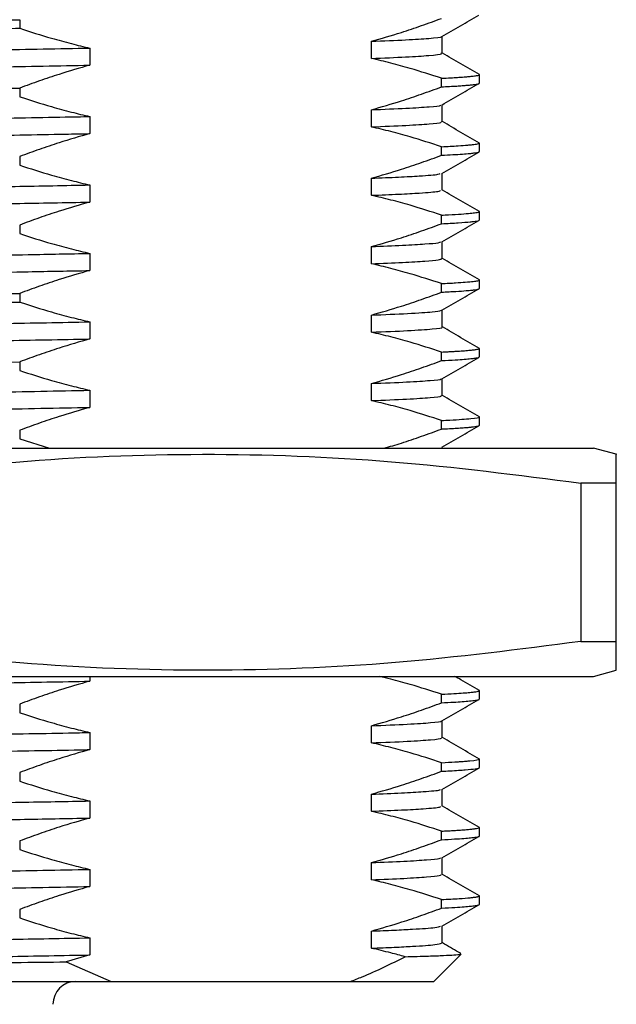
# Paper-space layout 'Mounting Plate ' of a CAD drawing. Header units: millimetres. Extents: x 15 to 415, y 5 to 292.
# Tile 4 of 33: x 110 to 123, y 103 to 125. Entities that reach past the tile are written whole.
import ezdxf

# ---------------------------------------------------------------- set-up
doc = ezdxf.new("R2010")
doc.units = ezdxf.units.MM

psp = doc.layouts.new('Mounting Plate ')

# ---------------------------------------------------------------- linework, layer by layer
at = {"color": 7, "linetype": 'Continuous', "lineweight": 25}
for p, q in [((109.911, 124.523), (109.911, 124.335)), ((119.174, 123.783), (119.174, 124.158)), ((111.448, 123.9), (111.448, 123.525)), ((117.621, 123.674), (117.621, 124.049)), ((119.158, 123.051), (119.158, 123.239)), ((119.989, 123.131), (119.989, 123.319)), ((109.911, 123.023), (109.911, 122.835)), ((119.174, 122.283), (119.174, 122.658)), ((111.448, 122.4), (111.448, 122.025)), ((117.621, 122.174), (117.621, 122.549)), ((119.158, 121.551), (119.158, 121.739)), ((119.989, 121.631), (119.989, 121.818)), ((109.911, 121.523), (109.911, 121.335)), ((119.174, 120.783), (119.174, 121.158)), ((111.448, 120.9), (111.448, 120.525)), ((117.621, 120.674), (117.621, 121.049)), ((119.158, 120.051), (119.158, 120.239)), ((119.989, 120.131), (119.989, 120.318)), ((109.911, 120.023), (109.911, 119.835)), ((119.174, 119.283), (119.174, 119.658)), ((111.448, 119.4), (111.448, 119.025)), ((117.621, 119.174), (117.621, 119.549)), ((119.158, 118.551), (119.158, 118.739)), ((119.989, 118.631), (119.989, 118.818)), ((109.911, 118.523), (109.911, 118.335)), ((117.621, 117.674), (117.621, 118.049)), ((119.174, 117.783), (119.174, 118.158)), ((111.448, 117.9), (111.448, 117.525)), ((119.158, 117.051), (119.158, 117.239)), ((119.989, 117.131), (119.989, 117.318)), ((109.911, 117.023), (109.911, 116.835)), ((117.621, 116.174), (117.621, 116.549)), ((119.174, 116.283), (119.174, 116.658)), ((111.448, 116.4), (111.448, 116.025)), ((119.158, 115.551), (119.158, 115.739)), ((119.989, 115.631), (119.989, 115.818)), ((109.911, 115.523), (109.911, 115.335)), ((109.911, 115.335), (110.565, 115.131)), ((96.239, 115.131), (122.489, 115.131)), ((122.989, 114.997), (122.489, 115.131)), ((122.989, 114.368), (122.21, 114.368)), ((122.21, 114.368), (122.21, 110.895)), ((122.989, 110.895), (122.989, 114.368)), ((122.21, 110.895), (122.989, 110.895)), ((96.239, 110.131), (122.489, 110.131)), ((111.448, 110.131), (111.448, 110.025)), ((122.489, 110.131), (122.989, 110.266)), ((119.158, 109.551), (119.158, 109.739)), ((119.989, 109.631), (119.989, 109.818)), ((109.911, 109.523), (109.911, 109.335)), ((117.621, 108.674), (117.621, 109.049)), ((119.174, 108.783), (119.174, 109.158)), ((111.448, 108.9), (111.448, 108.525)), ((119.158, 108.051), (119.158, 108.239)), ((119.989, 108.131), (119.989, 108.319)), ((109.911, 108.023), (109.911, 107.835)), ((117.621, 107.174), (117.621, 107.549)), ((119.174, 107.283), (119.174, 107.658)), ((111.448, 107.4), (111.448, 107.025)), ((119.989, 106.631), (119.989, 106.818)), ((119.158, 106.551), (119.158, 106.739)), ((109.911, 106.523), (109.911, 106.335)), ((117.621, 105.674), (117.621, 106.049)), ((119.174, 105.783), (119.174, 106.158)), ((111.448, 105.9), (111.448, 105.525)), ((119.989, 105.131), (119.989, 105.318)), ((119.158, 105.051), (119.158, 105.239)), ((109.911, 105.023), (109.911, 104.835)), ((117.621, 104.174), (117.621, 104.549)), ((119.174, 104.283), (119.174, 104.658)), ((111.448, 104.4), (111.448, 104.025)), ((111.448, 104.025), (110.93, 103.874)), ((118.989, 103.443), (119.586, 104.041)), ((110.93, 103.874), (111.913, 103.443)), ((90.989, 103.443), (111.913, 103.443)), ((111.913, 103.443), (117.157, 103.443)), ((117.157, 103.443), (118.989, 103.443))]:
    psp.add_line(p, q, dxfattribs=at)
at = {"color": 7, "linetype": 'Continuous', "lineweight": 25, "flags": 128}
psp.add_lwpolyline([(109.305, 117.012), (109.911, 117.023)], dxfattribs=at)
at = {"color": 7, "linetype": 'Continuous', "lineweight": 25}
psp.add_arc((111.139, 102.943), 0.5, 90, 180, dxfattribs=at)
for points, knots in [([(89.996, 124.069), (89.995, 124.071), (89.989, 124.084), (90.161, 124.108), (90.553, 124.135), (90.992, 124.156), (91.348, 124.171), (91.733, 124.185), (92.11, 124.198), (92.467, 124.208), (92.779, 124.217), (93.04, 124.224), (93.292, 124.231), (93.589, 124.238), (93.953, 124.247), (94.356, 124.255), (94.764, 124.264), (95.16, 124.272), (95.585, 124.281), (96.098, 124.291), (96.737, 124.303), (97.415, 124.316), (98.078, 124.329), (99.126, 124.347), (100.646, 124.374), (102.452, 124.404), (104.041, 124.429), (105.405, 124.45), (106.85, 124.472), (108.367, 124.496), (109.399, 124.514), (109.911, 124.523)], [0, 0, 0, 0, 0.014213, 0.086249, 0.15957, 0.191655, 0.225378, 0.255663, 0.282511, 0.305921, 0.325894, 0.340276, 0.352133, 0.368961, 0.38941, 0.40986, 0.430309, 0.449036, 0.465858, 0.488632, 0.517356, 0.547881, 0.572439, 0.596998, 0.670618, 0.742878, 0.791261, 0.838614, 0.886259, 0.94359, 1, 1, 1, 1]), ([(117.621, 124.049), (117.84, 124.112), (118.207, 124.218), (118.719, 124.39), (119.012, 124.497), (119.158, 124.551)], [0, 0, 0, 0, 0.425174, 0.712535, 1, 1, 1, 1]), ([(119.165, 124.153), (119.301, 124.231), (119.571, 124.387), (119.842, 124.544), (119.978, 124.622)], [0, 0, 0, 0, 0.499992, 1, 1, 1, 1]), ([(89.99, 123.881), (89.989, 123.881), (89.983, 123.885), (90.003, 123.892), (90.065, 123.906), (90.229, 123.924), (90.554, 123.947), (90.943, 123.967), (91.341, 123.983), (91.709, 123.997), (92.096, 124.01), (92.51, 124.022), (92.942, 124.034), (93.421, 124.047), (93.903, 124.058), (94.392, 124.069), (94.882, 124.079), (95.324, 124.088), (95.757, 124.097), (96.256, 124.107), (96.987, 124.121), (98.006, 124.14), (99.175, 124.161), (100.323, 124.181), (101.314, 124.198), (102.196, 124.212), (103.022, 124.225), (103.93, 124.24), (104.969, 124.256), (106.208, 124.274), (107.342, 124.292), (108.344, 124.309), (109.145, 124.322), (109.662, 124.331), (109.911, 124.335)], [0, 0, 0, 0, 0.0013768, 0.0257082, 0.0486931, 0.0983675, 0.1472962, 0.1959669, 0.225176, 0.2543851, 0.2835943, 0.3078666, 0.3357324, 0.3624706, 0.389242, 0.4129173, 0.4365925, 0.4602677, 0.4744776, 0.4950635, 0.5259894, 0.5672522, 0.6188481, 0.6615551, 0.6954504, 0.7270232, 0.7562733, 0.7832006, 0.822911, 0.8652751, 0.9132548, 0.9427598, 0.9724837, 1, 1, 1, 1]), ([(109.911, 124.335), (110.144, 124.26), (110.521, 124.139), (111.034, 123.999), (111.314, 123.932), (111.448, 123.9)], [0, 0, 0, 0, 0.457475, 0.739678, 1, 1, 1, 1]), ([(117.621, 124.049), (117.888, 124.06), (118.422, 124.081), (118.918, 124.115), (119.171, 124.139), (119.152, 124.152), (119.15, 124.153)], [0, 0, 0, 0, 0.30895, 0.616802, 0.962881, 1, 1, 1, 1]), ([(90.838, 123.408), (90.828, 123.415), (90.802, 123.434), (91.119, 123.465), (91.749, 123.502), (92.697, 123.539), (93.911, 123.575), (95.364, 123.609), (97.034, 123.644), (98.902, 123.681), (100.917, 123.719), (103.009, 123.755), (105.129, 123.789), (107.269, 123.824), (109.414, 123.862), (110.769, 123.888), (111.448, 123.9)], [0, 0, 0, 0, 0.0464, 0.119103, 0.192727, 0.266434, 0.33938, 0.410949, 0.483337, 0.556825, 0.630587, 0.703776, 0.775593, 0.847626, 0.923581, 1, 1, 1, 1]), ([(117.621, 123.674), (117.888, 123.685), (118.421, 123.706), (118.922, 123.74), (119.177, 123.766), (119.15, 123.78), (119.145, 123.783)], [0, 0, 0, 0, 0.294905, 0.588761, 0.919107, 1, 1, 1, 1]), ([(119.158, 123.239), (118.929, 123.313), (118.56, 123.432), (118.047, 123.573), (117.763, 123.64), (117.621, 123.674)], [0, 0, 0, 0, 0.44931, 0.724596, 1, 1, 1, 1]), ([(119.989, 123.319), (119.853, 123.397), (119.583, 123.554), (119.312, 123.71), (119.177, 123.788)], [0, 0, 0, 0, 0.500004, 1, 1, 1, 1]), ([(90.839, 123.038), (90.833, 123.044), (90.814, 123.06), (91.121, 123.09), (91.748, 123.127), (92.697, 123.164), (93.911, 123.2), (95.364, 123.234), (97.034, 123.269), (98.902, 123.306), (100.917, 123.344), (103.009, 123.38), (105.129, 123.414), (107.269, 123.449), (109.414, 123.487), (110.769, 123.513), (111.448, 123.525)], [0, 0, 0, 0, 0.034529, 0.1081377, 0.1826779, 0.257302, 0.3311568, 0.4036166, 0.4769052, 0.5513087, 0.625989, 0.7000889, 0.7727995, 0.845729, 0.9226297, 1, 1, 1, 1]), ([(111.448, 123.525), (111.224, 123.461), (110.854, 123.354), (110.342, 123.182), (110.055, 123.076), (109.911, 123.023)], [0, 0, 0, 0, 0.435638, 0.71777, 1, 1, 1, 1]), ([(119.158, 123.239), (119.227, 123.242), (119.355, 123.249), (119.504, 123.258), (119.611, 123.265), (119.684, 123.271), (119.756, 123.277), (119.844, 123.286), (119.93, 123.297), (119.983, 123.308), (119.984, 123.316), (119.984, 123.319)], [0, 0, 0, 0, 0.131387, 0.242207, 0.332461, 0.402145, 0.45126, 0.558413, 0.721896, 0.88538, 1, 1, 1, 1]), ([(89.992, 122.569), (89.993, 122.572), (89.996, 122.578), (90.032, 122.586), (90.088, 122.595), (90.17, 122.605), (90.33, 122.619), (90.587, 122.636), (90.947, 122.654), (91.352, 122.671), (91.824, 122.688), (92.344, 122.705), (92.896, 122.721), (93.521, 122.737), (94.11, 122.75), (94.63, 122.761), (95.007, 122.769), (95.389, 122.777), (95.798, 122.785), (96.172, 122.792), (96.46, 122.798), (96.68, 122.802), (96.96, 122.808), (97.398, 122.816), (98.025, 122.828), (98.833, 122.842), (99.781, 122.859), (100.721, 122.875), (101.8, 122.893), (102.962, 122.912), (104.259, 122.932), (105.39, 122.949), (106.434, 122.966), (107.463, 122.982), (108.535, 122.999), (109.358, 123.013), (109.811, 123.021), (109.911, 123.023)], [0, 0, 0, 0, 0.018074, 0.041919, 0.057343, 0.078861, 0.106749, 0.151314, 0.18808, 0.224847, 0.261613, 0.29838, 0.331715, 0.364104, 0.404834, 0.423937, 0.44099, 0.45871, 0.477096, 0.49615, 0.507783, 0.514178, 0.524147, 0.543001, 0.568211, 0.599775, 0.637693, 0.67598, 0.703803, 0.754935, 0.800069, 0.840645, 0.873792, 0.910136, 0.949675, 0.988855, 1, 1, 1, 1]), ([(117.621, 122.549), (117.84, 122.612), (118.207, 122.718), (118.719, 122.89), (119.012, 122.997), (119.158, 123.051)], [0, 0, 0, 0, 0.425174, 0.712535, 1, 1, 1, 1]), ([(119.158, 123.051), (119.275, 123.057), (119.445, 123.066), (119.606, 123.077), (119.692, 123.084), (119.75, 123.089), (119.786, 123.092), (119.812, 123.095), (119.842, 123.098), (119.882, 123.103), (119.934, 123.11), (119.981, 123.12), (119.982, 123.127), (119.983, 123.131)], [0, 0, 0, 0, 0.22772, 0.327861, 0.408916, 0.470882, 0.513759, 0.537547, 0.569743, 0.632579, 0.71717, 0.863791, 1, 1, 1, 1]), ([(119.165, 122.653), (119.301, 122.731), (119.571, 122.887), (119.842, 123.044), (119.978, 123.122)], [0, 0, 0, 0, 0.499992, 1, 1, 1, 1]), ([(109.911, 122.835), (110.144, 122.76), (110.521, 122.639), (111.034, 122.499), (111.314, 122.432), (111.448, 122.4)], [0, 0, 0, 0, 0.457475, 0.739678, 1, 1, 1, 1]), ([(117.621, 122.549), (117.891, 122.56), (118.429, 122.582), (118.91, 122.614), (119.149, 122.638), (119.145, 122.651), (119.144, 122.653)], [0, 0, 0, 0, 0.312518, 0.623879, 0.931312, 1, 1, 1, 1]), ([(90.841, 121.907), (90.827, 121.912), (90.778, 121.929), (91.031, 121.958), (91.591, 121.995), (92.48, 122.032), (93.642, 122.068), (95.049, 122.102), (96.676, 122.137), (98.506, 122.174), (100.497, 122.211), (102.579, 122.248), (104.695, 122.283), (106.815, 122.317), (108.909, 122.353), (110.447, 122.381), (111.27, 122.397), (111.448, 122.4)], [0, 0, 0, 0, 0.0317119, 0.104128, 0.1776293, 0.251387, 0.3245546, 0.3963409, 0.4684058, 0.541734, 0.615508, 0.6888806, 0.7610313, 0.8327476, 0.9058612, 0.9796088, 1, 1, 1, 1]), ([(117.621, 122.174), (117.891, 122.185), (118.429, 122.207), (118.913, 122.24), (119.158, 122.265), (119.148, 122.279), (119.145, 122.283)], [0, 0, 0, 0, 0.298314, 0.595523, 0.888982, 1, 1, 1, 1]), ([(119.158, 121.739), (118.929, 121.813), (118.56, 121.932), (118.047, 122.073), (117.763, 122.14), (117.621, 122.174)], [0, 0, 0, 0, 0.44931, 0.724596, 1, 1, 1, 1]), ([(119.989, 121.819), (119.853, 121.897), (119.583, 122.054), (119.312, 122.21), (119.177, 122.288)], [0, 0, 0, 0, 0.500004, 1, 1, 1, 1]), ([(90.831, 121.538), (90.823, 121.541), (90.786, 121.556), (91.034, 121.583), (91.59, 121.62), (92.481, 121.657), (93.642, 121.693), (95.049, 121.727), (96.676, 121.762), (98.506, 121.799), (100.497, 121.836), (102.579, 121.873), (104.695, 121.908), (106.815, 121.942), (108.909, 121.978), (110.447, 122.006), (111.27, 122.022), (111.448, 122.025)], [0, 0, 0, 0, 0.019658, 0.092975, 0.167392, 0.242068, 0.316146, 0.388826, 0.461788, 0.536029, 0.610722, 0.685008, 0.758056, 0.830666, 0.904689, 0.979355, 1, 1, 1, 1]), ([(111.448, 122.025), (111.224, 121.961), (110.854, 121.854), (110.342, 121.682), (110.055, 121.576), (109.911, 121.523)], [0, 0, 0, 0, 0.435638, 0.71777, 1, 1, 1, 1]), ([(119.158, 121.739), (119.286, 121.746), (119.514, 121.758), (119.706, 121.772), (119.81, 121.782), (119.873, 121.789), (119.932, 121.798), (119.974, 121.807), (119.993, 121.814), (119.988, 121.818), (119.988, 121.818)], [0, 0, 0, 0, 0.250573, 0.446145, 0.54264, 0.616489, 0.718011, 0.853714, 0.989416, 1, 1, 1, 1]), ([(117.621, 121.049), (117.84, 121.112), (118.207, 121.218), (118.719, 121.39), (119.012, 121.497), (119.158, 121.551)], [0, 0, 0, 0, 0.425174, 0.712535, 1, 1, 1, 1]), ([(119.158, 121.551), (119.244, 121.556), (119.418, 121.565), (119.622, 121.578), (119.77, 121.59), (119.871, 121.601), (119.941, 121.612), (119.984, 121.622), (119.983, 121.628), (119.983, 121.631)], [0, 0, 0, 0, 0.165404, 0.330807, 0.496211, 0.618736, 0.74145, 0.89325, 1, 1, 1, 1]), ([(119.165, 121.153), (119.301, 121.231), (119.571, 121.387), (119.842, 121.544), (119.978, 121.622)], [0, 0, 0, 0, 0.499992, 1, 1, 1, 1]), ([(109.911, 121.335), (110.144, 121.26), (110.521, 121.139), (111.034, 120.999), (111.314, 120.932), (111.448, 120.9)], [0, 0, 0, 0, 0.4574745, 0.739678, 1, 1, 1, 1]), ([(117.621, 121.049), (117.829, 121.057), (118.245, 121.074), (118.757, 121.103), (119.096, 121.129), (119.119, 121.147), (119.127, 121.153)], [0, 0, 0, 0, 0.2369929, 0.4737138, 0.8221861, 1, 1, 1, 1]), ([(90.831, 120.407), (90.82, 120.41), (90.758, 120.424), (90.957, 120.45), (91.446, 120.487), (92.276, 120.524), (93.384, 120.561), (94.743, 120.596), (96.327, 120.63), (98.117, 120.666), (100.08, 120.703), (102.149, 120.74), (104.261, 120.776), (106.259, 120.807), (108.116, 120.839), (109.83, 120.87), (110.908, 120.89), (111.448, 120.9)], [0, 0, 0, 0, 0.0171055, 0.0892014, 0.1625446, 0.2363169, 0.3096708, 0.3817871, 0.4535269, 0.5266593, 0.6004089, 0.6739299, 0.7463918, 0.8179244, 0.8781259, 0.9389752, 1, 1, 1, 1]), ([(117.621, 120.674), (117.829, 120.682), (118.245, 120.699), (118.759, 120.728), (119.11, 120.756), (119.131, 120.775), (119.139, 120.782)], [0, 0, 0, 0, 0.226222, 0.452184, 0.784819, 1, 1, 1, 1]), ([(119.158, 120.239), (118.929, 120.313), (118.56, 120.432), (118.047, 120.573), (117.763, 120.64), (117.621, 120.674)], [0, 0, 0, 0, 0.44931, 0.724596, 1, 1, 1, 1]), ([(119.989, 120.319), (119.853, 120.397), (119.583, 120.554), (119.312, 120.71), (119.177, 120.788)], [0, 0, 0, 0, 0.500004, 1, 1, 1, 1]), ([(90.81, 120.038), (90.808, 120.039), (90.761, 120.051), (90.963, 120.075), (91.445, 120.112), (92.276, 120.149), (93.384, 120.186), (94.743, 120.221), (96.327, 120.255), (98.117, 120.291), (100.08, 120.328), (102.149, 120.365), (104.261, 120.401), (106.259, 120.432), (108.116, 120.464), (109.83, 120.495), (110.908, 120.515), (111.448, 120.525)], [0, 0, 0, 0, 0.004868, 0.077862, 0.152118, 0.226809, 0.301076, 0.37409, 0.446723, 0.520766, 0.595434, 0.66987, 0.743234, 0.815658, 0.876609, 0.938215, 1, 1, 1, 1]), ([(111.448, 120.525), (111.224, 120.461), (110.854, 120.354), (110.342, 120.182), (110.055, 120.076), (109.911, 120.023)], [0, 0, 0, 0, 0.435638, 0.71777, 1, 1, 1, 1]), ([(119.158, 120.239), (119.184, 120.24), (119.322, 120.247), (119.537, 120.259), (119.75, 120.276), (119.897, 120.292), (119.984, 120.306), (119.974, 120.315), (119.97, 120.318)], [0, 0, 0, 0, 0.047442, 0.2565538, 0.4625983, 0.641856, 0.8573079, 1, 1, 1, 1]), ([(117.621, 119.549), (117.84, 119.612), (118.207, 119.718), (118.719, 119.89), (119.012, 119.997), (119.158, 120.051)], [0, 0, 0, 0, 0.425174, 0.712535, 1, 1, 1, 1]), ([(119.158, 120.051), (119.288, 120.058), (119.547, 120.072), (119.752, 120.088), (119.87, 120.101), (119.938, 120.111), (119.983, 120.121), (119.984, 120.128), (119.984, 120.131)], [0, 0, 0, 0, 0.254449, 0.508898, 0.610669, 0.735283, 0.884675, 1, 1, 1, 1]), ([(119.165, 119.653), (119.301, 119.731), (119.571, 119.887), (119.842, 120.044), (119.978, 120.122)], [0, 0, 0, 0, 0.499992, 1, 1, 1, 1]), ([(109.911, 119.835), (110.144, 119.76), (110.521, 119.639), (111.034, 119.499), (111.314, 119.432), (111.448, 119.4)], [0, 0, 0, 0, 0.457475, 0.739678, 1, 1, 1, 1]), ([(117.621, 119.549), (117.861, 119.559), (118.342, 119.578), (118.815, 119.607), (119.095, 119.632), (119.13, 119.647), (119.143, 119.653)], [0, 0, 0, 0, 0.276498, 0.552344, 0.825601, 1, 1, 1, 1]), ([(90.809, 118.908), (90.806, 118.908), (90.74, 118.92), (90.899, 118.943), (91.314, 118.979), (92.084, 119.017), (93.136, 119.053), (94.447, 119.089), (95.986, 119.122), (97.736, 119.159), (99.668, 119.196), (101.721, 119.233), (103.827, 119.269), (105.949, 119.302), (108.057, 119.338), (109.907, 119.371), (111.002, 119.392), (111.448, 119.4)], [0, 0, 0, 0, 0.002581, 0.074349, 0.147503, 0.221258, 0.294767, 0.367201, 0.438747, 0.511653, 0.585347, 0.658985, 0.73173, 0.803225, 0.875844, 0.949432, 1, 1, 1, 1]), ([(117.621, 119.174), (117.861, 119.184), (118.341, 119.203), (118.816, 119.232), (119.109, 119.259), (119.144, 119.275), (119.16, 119.283)], [0, 0, 0, 0, 0.2639553, 0.5272888, 0.7881501, 1, 1, 1, 1]), ([(119.158, 118.739), (118.929, 118.813), (118.56, 118.932), (118.047, 119.073), (117.763, 119.14), (117.621, 119.174)], [0, 0, 0, 0, 0.44931, 0.724596, 1, 1, 1, 1]), ([(119.989, 118.819), (119.853, 118.897), (119.583, 119.054), (119.312, 119.21), (119.177, 119.288)], [0, 0, 0, 0, 0.500004, 1, 1, 1, 1]), ([(90.819, 118.538), (90.837, 118.548), (90.878, 118.57), (91.326, 118.604), (92.08, 118.642), (93.137, 118.678), (94.446, 118.714), (95.986, 118.747), (97.735, 118.784), (99.668, 118.821), (101.721, 118.858), (103.827, 118.894), (105.949, 118.927), (108.057, 118.963), (109.907, 118.996), (111.002, 119.017), (111.448, 119.025)], [0, 0, 0, 0, 0.062884, 0.136944, 0.211613, 0.286032, 0.359364, 0.431795, 0.505605, 0.580211, 0.654761, 0.728407, 0.800788, 0.874306, 0.948806, 1, 1, 1, 1]), ([(111.448, 119.025), (111.224, 118.961), (110.854, 118.854), (110.342, 118.682), (110.055, 118.576), (109.911, 118.523)], [0, 0, 0, 0, 0.435638, 0.71777, 1, 1, 1, 1]), ([(119.158, 118.739), (119.266, 118.744), (119.469, 118.755), (119.697, 118.772), (119.862, 118.787), (119.954, 118.801), (119.991, 118.812), (119.985, 118.817), (119.984, 118.818)], [0, 0, 0, 0, 0.2094291, 0.3920763, 0.5981272, 0.7893092, 0.9520284, 1, 1, 1, 1]), ([(89.997, 118.069), (89.996, 118.072), (89.993, 118.078), (90.038, 118.088), (90.12, 118.1), (90.252, 118.113), (90.462, 118.128), (90.764, 118.146), (91.167, 118.164), (91.637, 118.182), (92.155, 118.199), (92.717, 118.216), (93.321, 118.232), (93.906, 118.246), (94.578, 118.26), (95.413, 118.277), (96.494, 118.299), (97.666, 118.321), (98.91, 118.344), (100.11, 118.365), (101.262, 118.384), (102.203, 118.4), (102.942, 118.412), (103.584, 118.422), (104.268, 118.432), (104.992, 118.443), (105.68, 118.454), (106.318, 118.464), (106.962, 118.474), (107.646, 118.485), (108.368, 118.497), (109.131, 118.509), (109.645, 118.518), (109.911, 118.523)], [0, 0, 0, 0, 0.017443, 0.043475, 0.066396, 0.098158, 0.129934, 0.167367, 0.210455, 0.24919, 0.283183, 0.322106, 0.357068, 0.388069, 0.4163, 0.458753, 0.506288, 0.558903, 0.603614, 0.65225, 0.694322, 0.729827, 0.753504, 0.772976, 0.797909, 0.825645, 0.849119, 0.870245, 0.892949, 0.917229, 0.943085, 0.970518, 1, 1, 1, 1]), ([(117.621, 118.049), (117.84, 118.112), (118.207, 118.218), (118.719, 118.39), (119.012, 118.497), (119.158, 118.551)], [0, 0, 0, 0, 0.425174, 0.7125351, 1, 1, 1, 1]), ([(119.158, 118.551), (119.269, 118.557), (119.48, 118.568), (119.686, 118.583), (119.82, 118.595), (119.902, 118.605), (119.955, 118.615), (119.986, 118.623), (119.984, 118.629), (119.983, 118.631)], [0, 0, 0, 0, 0.214273, 0.410553, 0.5479, 0.674818, 0.791307, 0.908487, 1, 1, 1, 1]), ([(119.165, 118.153), (119.301, 118.231), (119.571, 118.387), (119.842, 118.544), (119.978, 118.622)], [0, 0, 0, 0, 0.499992, 1, 1, 1, 1]), ([(89.999, 117.881), (89.996, 117.883), (89.988, 117.89), (90.053, 117.904), (90.202, 117.922), (90.478, 117.942), (90.901, 117.965), (91.372, 117.985), (91.823, 118.001), (92.211, 118.014), (92.642, 118.026), (93.148, 118.04), (93.643, 118.052), (94.081, 118.062), (94.435, 118.07), (94.802, 118.077), (95.141, 118.084), (95.421, 118.09), (95.655, 118.095), (95.9, 118.099), (96.285, 118.107), (96.85, 118.118), (97.641, 118.133), (98.619, 118.151), (99.672, 118.17), (100.894, 118.191), (102.172, 118.212), (103.508, 118.233), (104.717, 118.252), (105.912, 118.27), (107.206, 118.29), (108.247, 118.307), (108.985, 118.319), (109.426, 118.327), (109.734, 118.332), (109.911, 118.335)], [0, 0, 0, 0, 0.016095, 0.050978, 0.088459, 0.137365, 0.186023, 0.234681, 0.263883, 0.289553, 0.315773, 0.34682, 0.379463, 0.397213, 0.414963, 0.432713, 0.450463, 0.462701, 0.471198, 0.482092, 0.495383, 0.521632, 0.554015, 0.592532, 0.63718, 0.673932, 0.727688, 0.774851, 0.815418, 0.854748, 0.90027, 0.951771, 0.965885, 0.980388, 1, 1, 1, 1]), ([(109.911, 118.335), (110.144, 118.26), (110.521, 118.139), (111.034, 117.999), (111.314, 117.932), (111.448, 117.9)], [0, 0, 0, 0, 0.457475, 0.739678, 1, 1, 1, 1]), ([(117.621, 118.049), (117.902, 118.06), (118.481, 118.084), (119.003, 118.12), (119.106, 118.142), (119.155, 118.153)], [0, 0, 0, 0, 0.329854, 0.680127, 1, 1, 1, 1]), ([(90.825, 117.408), (90.825, 117.417), (90.826, 117.438), (91.209, 117.472), (91.9, 117.509), (92.899, 117.546), (94.159, 117.582), (95.653, 117.615), (97.361, 117.651), (99.261, 117.688), (101.295, 117.725), (103.394, 117.762), (105.49, 117.795), (107.549, 117.829), (109.559, 117.865), (110.817, 117.888), (111.448, 117.9)], [0, 0, 0, 0, 0.0595714, 0.1325005, 0.2061998, 0.2798269, 0.3525443, 0.4240362, 0.4966809, 0.5702796, 0.6439969, 0.7169891, 0.7885885, 0.8582238, 0.9289396, 1, 1, 1, 1]), ([(117.621, 117.674), (117.905, 117.685), (118.49, 117.709), (118.977, 117.745), (119.203, 117.77), (119.167, 117.782), (119.164, 117.783)], [0, 0, 0, 0, 0.314985, 0.649469, 0.978611, 1, 1, 1, 1]), ([(119.158, 117.239), (118.929, 117.313), (118.56, 117.432), (118.047, 117.573), (117.763, 117.64), (117.621, 117.674)], [0, 0, 0, 0, 0.44931, 0.724596, 1, 1, 1, 1]), ([(119.989, 117.319), (119.853, 117.397), (119.583, 117.554), (119.312, 117.71), (119.177, 117.788)], [0, 0, 0, 0, 0.500004, 1, 1, 1, 1]), ([(90.835, 117.038), (90.837, 117.046), (90.842, 117.065), (91.212, 117.097), (91.899, 117.134), (92.899, 117.171), (94.159, 117.207), (95.653, 117.24), (97.361, 117.276), (99.261, 117.313), (101.295, 117.35), (103.394, 117.387), (105.49, 117.42), (107.549, 117.454), (109.559, 117.49), (110.817, 117.513), (111.448, 117.525)], [0, 0, 0, 0, 0.047869, 0.121705, 0.196322, 0.270865, 0.344487, 0.416869, 0.490417, 0.564932, 0.639567, 0.713467, 0.785958, 0.856459, 0.928055, 1, 1, 1, 1]), ([(111.448, 117.525), (111.224, 117.461), (110.854, 117.354), (110.342, 117.182), (110.055, 117.076), (109.911, 117.023)], [0, 0, 0, 0, 0.435638, 0.71777, 1, 1, 1, 1]), ([(119.158, 117.239), (119.209, 117.241), (119.291, 117.246), (119.394, 117.251), (119.477, 117.256), (119.554, 117.261), (119.652, 117.268), (119.762, 117.277), (119.867, 117.288), (119.942, 117.299), (119.984, 117.309), (119.984, 117.316), (119.985, 117.318)], [0, 0, 0, 0, 0.094718, 0.154404, 0.215181, 0.277049, 0.340007, 0.471972, 0.608487, 0.749551, 0.895165, 1, 1, 1, 1]), ([(117.621, 116.549), (117.84, 116.612), (118.207, 116.718), (118.719, 116.89), (119.012, 116.997), (119.158, 117.051)], [0, 0, 0, 0, 0.425174, 0.712535, 1, 1, 1, 1]), ([(119.158, 117.051), (119.263, 117.057), (119.455, 117.067), (119.659, 117.081), (119.803, 117.094), (119.907, 117.106), (119.976, 117.118), (119.983, 117.127), (119.986, 117.131)], [0, 0, 0, 0, 0.20347, 0.369822, 0.524954, 0.668916, 0.836798, 1, 1, 1, 1]), ([(119.165, 116.653), (119.301, 116.731), (119.571, 116.887), (119.842, 117.044), (119.978, 117.122)], [0, 0, 0, 0, 0.499992, 1, 1, 1, 1]), ([(109.911, 116.835), (110.144, 116.76), (110.521, 116.639), (111.034, 116.499), (111.314, 116.432), (111.448, 116.4)], [0, 0, 0, 0, 0.457475, 0.739678, 1, 1, 1, 1]), ([(117.621, 116.549), (117.898, 116.56), (118.45, 116.583), (118.927, 116.616), (119.166, 116.639), (119.15, 116.651), (119.148, 116.653)], [0, 0, 0, 0, 0.320748, 0.6402, 0.955366, 1, 1, 1, 1]), ([(90.83, 115.908), (90.823, 115.915), (90.803, 115.933), (91.107, 115.964), (91.731, 116.001), (92.673, 116.038), (93.881, 116.075), (95.33, 116.108), (96.996, 116.144), (98.86, 116.181), (100.872, 116.218), (102.963, 116.254), (105.082, 116.289), (107.2, 116.323), (108.967, 116.354), (110.384, 116.38), (111.093, 116.394), (111.448, 116.4)], [0, 0, 0, 0, 0.044824, 0.117493, 0.191101, 0.264809, 0.337776, 0.409356, 0.481706, 0.555174, 0.628934, 0.702139, 0.773984, 0.845975, 0.919262, 0.959628, 1, 1, 1, 1]), ([(117.621, 116.174), (117.897, 116.185), (118.449, 116.208), (118.931, 116.241), (119.173, 116.266), (119.149, 116.28), (119.144, 116.283)], [0, 0, 0, 0, 0.306168, 0.611097, 0.911937, 1, 1, 1, 1]), ([(119.158, 115.739), (118.929, 115.813), (118.56, 115.932), (118.047, 116.073), (117.763, 116.14), (117.621, 116.174)], [0, 0, 0, 0, 0.44931, 0.724596, 1, 1, 1, 1]), ([(119.989, 115.819), (119.853, 115.897), (119.583, 116.054), (119.312, 116.21), (119.177, 116.288)], [0, 0, 0, 0, 0.500004, 1, 1, 1, 1]), ([(90.832, 115.538), (90.828, 115.543), (90.815, 115.56), (91.11, 115.589), (91.731, 115.626), (92.673, 115.663), (93.881, 115.7), (95.33, 115.733), (96.996, 115.769), (98.86, 115.806), (100.872, 115.843), (102.963, 115.879), (105.082, 115.914), (107.2, 115.948), (108.967, 115.979), (110.384, 116.005), (111.093, 116.019), (111.448, 116.025)], [0, 0, 0, 0, 0.032939, 0.106513, 0.181036, 0.255662, 0.329536, 0.402007, 0.475257, 0.549639, 0.624317, 0.698433, 0.771171, 0.844058, 0.918257, 0.959126, 1, 1, 1, 1]), ([(111.448, 116.025), (111.224, 115.961), (110.854, 115.854), (110.342, 115.682), (110.055, 115.576), (109.911, 115.523)], [0, 0, 0, 0, 0.435638, 0.71777, 1, 1, 1, 1]), ([(119.158, 115.739), (119.219, 115.742), (119.498, 115.756), (119.836, 115.782), (120.007, 115.805), (119.981, 115.817), (119.978, 115.818)], [0, 0, 0, 0, 0.114925, 0.526057, 0.940829, 1, 1, 1, 1]), ([(117.899, 115.131), (118.025, 115.168), (118.3, 115.248), (118.719, 115.39), (119.012, 115.498), (119.158, 115.551)], [0, 0, 0, 0, 0.299064, 0.649469, 1, 1, 1, 1]), ([(119.158, 115.551), (119.172, 115.552), (119.2, 115.553), (119.292, 115.558), (119.421, 115.565), (119.57, 115.575), (119.691, 115.584), (119.787, 115.592), (119.861, 115.6), (119.916, 115.608), (119.953, 115.615), (119.983, 115.622), (119.983, 115.628), (119.984, 115.631)], [0, 0, 0, 0, 0.025728, 0.051863, 0.173906, 0.290491, 0.401619, 0.50729, 0.607502, 0.702257, 0.791554, 0.875392, 1, 1, 1, 1]), ([(119.165, 115.153), (119.301, 115.231), (119.571, 115.387), (119.842, 115.544), (119.978, 115.622)], [0, 0, 0, 0, 0.499992, 1, 1, 1, 1]), ([(122.989, 114.368), (122.989, 114.534), (122.989, 114.867), (122.989, 115.051), (122.989, 114.996), (122.989, 114.995)], [0, 0, 0, 0, 0.4949789, 0.9917361, 1, 1, 1, 1]), ([(105.767, 114.368), (107.119, 114.541), (109.829, 114.89), (113.938, 115.049), (118.075, 114.898), (120.83, 114.545), (122.21, 114.368)], [0, 0, 0, 0, 0.247489, 0.495868, 0.747399, 1, 1, 1, 1]), ([(122.21, 110.895), (120.858, 110.721), (118.149, 110.373), (114.04, 110.213), (109.902, 110.365), (107.147, 110.718), (105.767, 110.895)], [0, 0, 0, 0, 0.247489, 0.495868, 0.747399, 1, 1, 1, 1]), ([(122.989, 110.268), (122.989, 110.297), (122.989, 110.354), (122.989, 110.714), (122.989, 110.895)], [0, 0, 0, 0, 0.494797, 1, 1, 1, 1]), ([(119.158, 109.739), (118.929, 109.813), (118.56, 109.931), (118.104, 110.057), (117.879, 110.111), (117.795, 110.131)], [0, 0, 0, 0, 0.506221, 0.816375, 1, 1, 1, 1]), ([(119.989, 109.819), (119.853, 109.897), (119.673, 110.001), (119.493, 110.106), (119.448, 110.131)], [0, 0, 0, 0, 0.751345, 1, 1, 1, 1]), ([(90.836, 109.538), (90.837, 109.546), (90.839, 109.564), (91.2, 109.596), (91.88, 109.633), (92.875, 109.67), (94.129, 109.706), (95.618, 109.74), (97.322, 109.775), (99.218, 109.812), (101.25, 109.849), (103.348, 109.886), (105.469, 109.92), (107.55, 109.954), (109.574, 109.99), (110.822, 110.014), (111.448, 110.025)], [0, 0, 0, 0, 0.046261, 0.120072, 0.194681, 0.269235, 0.342887, 0.415272, 0.488791, 0.563293, 0.637935, 0.711861, 0.784372, 0.857559, 0.928611, 1, 1, 1, 1]), ([(111.448, 110.025), (111.224, 109.961), (110.854, 109.854), (110.342, 109.682), (110.055, 109.576), (109.911, 109.523)], [0, 0, 0, 0, 0.435638, 0.71777, 1, 1, 1, 1]), ([(119.158, 109.739), (119.253, 109.744), (119.434, 109.753), (119.634, 109.767), (119.78, 109.779), (119.878, 109.79), (119.936, 109.799), (119.968, 109.806), (119.984, 109.812), (119.99, 109.816), (119.989, 109.818), (119.989, 109.818)], [0, 0, 0, 0, 0.1815962, 0.3479376, 0.499023, 0.6348514, 0.7554221, 0.8366525, 0.9178828, 0.999113, 1, 1, 1, 1]), ([(119.158, 109.551), (119.249, 109.556), (119.42, 109.565), (119.621, 109.578), (119.789, 109.592), (119.915, 109.607), (119.985, 109.62), (119.981, 109.628), (119.98, 109.631)], [0, 0, 0, 0, 0.175347, 0.326781, 0.491293, 0.682454, 0.885428, 1, 1, 1, 1]), ([(117.621, 109.049), (117.84, 109.112), (118.207, 109.218), (118.719, 109.39), (119.012, 109.497), (119.158, 109.551)], [0, 0, 0, 0, 0.425174, 0.7125351, 1, 1, 1, 1]), ([(119.165, 109.153), (119.301, 109.231), (119.571, 109.387), (119.842, 109.544), (119.978, 109.622)], [0, 0, 0, 0, 0.4999918, 1, 1, 1, 1]), ([(109.911, 109.335), (110.144, 109.26), (110.521, 109.139), (111.034, 108.999), (111.314, 108.932), (111.448, 108.9)], [0, 0, 0, 0, 0.457475, 0.739678, 1, 1, 1, 1]), ([(117.621, 109.049), (117.902, 109.06), (118.464, 109.083), (118.942, 109.117), (119.171, 109.14), (119.156, 109.152), (119.155, 109.153)], [0, 0, 0, 0, 0.326652, 0.651902, 0.972597, 1, 1, 1, 1]), ([(90.84, 108.408), (90.828, 108.414), (90.796, 108.433), (91.098, 108.464), (91.714, 108.501), (92.649, 108.538), (93.852, 108.574), (95.296, 108.608), (96.957, 108.643), (98.817, 108.68), (100.826, 108.717), (102.917, 108.753), (105.035, 108.788), (107.153, 108.822), (109.241, 108.859), (110.657, 108.885), (111.374, 108.899), (111.448, 108.9)], [0, 0, 0, 0, 0.0432402, 0.1158839, 0.1894834, 0.2632029, 0.3361989, 0.4078015, 0.4801214, 0.5535777, 0.6273443, 0.7005745, 0.7724585, 0.8444165, 0.9176877, 0.9914586, 1, 1, 1, 1]), ([(117.621, 108.674), (117.902, 108.685), (118.463, 108.708), (118.946, 108.742), (119.177, 108.767), (119.154, 108.78), (119.15, 108.783)], [0, 0, 0, 0, 0.3118, 0.622262, 0.928376, 1, 1, 1, 1]), ([(119.989, 108.319), (119.853, 108.397), (119.583, 108.554), (119.312, 108.71), (119.177, 108.788)], [0, 0, 0, 0, 0.500004, 1, 1, 1, 1]), ([(119.158, 108.239), (118.929, 108.313), (118.56, 108.432), (118.047, 108.573), (117.763, 108.64), (117.621, 108.674)], [0, 0, 0, 0, 0.44931, 0.724596, 1, 1, 1, 1]), ([(90.839, 108.038), (90.832, 108.043), (90.808, 108.059), (91.101, 108.089), (91.713, 108.126), (92.649, 108.163), (93.852, 108.199), (95.296, 108.233), (96.957, 108.268), (98.817, 108.305), (100.826, 108.342), (102.917, 108.378), (105.035, 108.413), (107.153, 108.447), (109.241, 108.484), (110.657, 108.51), (111.374, 108.524), (111.448, 108.525)], [0, 0, 0, 0, 0.0313295, 0.1048776, 0.1793932, 0.2540305, 0.3279353, 0.4004293, 0.4736495, 0.5480202, 0.6227052, 0.696847, 0.7696258, 0.8424797, 0.916663, 0.9913523, 1, 1, 1, 1]), ([(111.448, 108.525), (111.224, 108.461), (110.854, 108.354), (110.342, 108.182), (110.055, 108.076), (109.911, 108.023)], [0, 0, 0, 0, 0.435638, 0.71777, 1, 1, 1, 1]), ([(119.158, 108.239), (119.26, 108.244), (119.404, 108.252), (119.549, 108.261), (119.63, 108.267), (119.693, 108.272), (119.742, 108.276), (119.902, 108.291), (119.988, 108.305), (119.988, 108.318), (119.988, 108.32)], [0, 0, 0, 0, 0.194624, 0.272821, 0.342144, 0.402591, 0.454164, 0.496862, 0.948699, 1, 1, 1, 1]), ([(119.158, 108.051), (119.221, 108.055), (119.428, 108.065), (119.701, 108.083), (119.91, 108.105), (120, 108.121), (119.981, 108.129), (119.978, 108.131)], [0, 0, 0, 0, 0.119389, 0.391592, 0.665409, 0.94084, 1, 1, 1, 1]), ([(119.165, 107.653), (119.301, 107.731), (119.571, 107.887), (119.842, 108.044), (119.978, 108.122)], [0, 0, 0, 0, 0.4999918, 1, 1, 1, 1]), ([(117.621, 107.549), (117.84, 107.612), (118.207, 107.718), (118.719, 107.89), (119.012, 107.997), (119.158, 108.051)], [0, 0, 0, 0, 0.425174, 0.712535, 1, 1, 1, 1]), ([(109.911, 107.835), (110.144, 107.76), (110.521, 107.639), (111.034, 107.499), (111.314, 107.432), (111.448, 107.4)], [0, 0, 0, 0, 0.457475, 0.739678, 1, 1, 1, 1]), ([(117.621, 107.549), (117.853, 107.558), (118.315, 107.577), (118.826, 107.608), (119.127, 107.633), (119.129, 107.649), (119.13, 107.653)], [0, 0, 0, 0, 0.2652565, 0.5299875, 0.8775942, 1, 1, 1, 1]), ([(90.84, 106.907), (90.826, 106.912), (90.774, 106.928), (91.014, 106.956), (91.559, 106.993), (92.435, 107.03), (93.586, 107.067), (94.982, 107.101), (96.601, 107.135), (98.422, 107.172), (100.407, 107.209), (102.486, 107.246), (104.601, 107.281), (106.56, 107.312), (108.338, 107.343), (109.936, 107.372), (110.944, 107.391), (111.448, 107.4)], [0, 0, 0, 0, 0.028568, 0.100915, 0.174382, 0.248143, 0.321351, 0.3932, 0.465188, 0.538474, 0.612243, 0.685648, 0.757865, 0.829527, 0.885966, 0.94292, 1, 1, 1, 1]), ([(117.621, 107.174), (117.852, 107.183), (118.315, 107.202), (118.828, 107.233), (119.138, 107.26), (119.136, 107.277), (119.135, 107.282)], [0, 0, 0, 0, 0.2532001, 0.5058987, 0.8377061, 1, 1, 1, 1]), ([(119.989, 106.819), (119.853, 106.897), (119.583, 107.054), (119.312, 107.21), (119.177, 107.288)], [0, 0, 0, 0, 0.500004, 1, 1, 1, 1]), ([(119.158, 106.739), (118.929, 106.813), (118.56, 106.932), (118.047, 107.073), (117.763, 107.14), (117.621, 107.174)], [0, 0, 0, 0, 0.44931, 0.724596, 1, 1, 1, 1]), ([(90.828, 106.538), (90.821, 106.541), (90.78, 106.555), (91.018, 106.581), (91.558, 106.618), (92.436, 106.655), (93.586, 106.692), (94.982, 106.726), (96.601, 106.76), (98.422, 106.797), (100.407, 106.834), (102.486, 106.871), (104.601, 106.906), (106.56, 106.937), (108.338, 106.968), (109.936, 106.997), (110.944, 107.016), (111.448, 107.025)], [0, 0, 0, 0, 0.016475, 0.089723, 0.164105, 0.238784, 0.312903, 0.385646, 0.458531, 0.532729, 0.607417, 0.681735, 0.754851, 0.827405, 0.884547, 0.942209, 1, 1, 1, 1]), ([(111.448, 107.025), (111.224, 106.961), (110.854, 106.854), (110.342, 106.682), (110.055, 106.576), (109.911, 106.523)], [0, 0, 0, 0, 0.435638, 0.71777, 1, 1, 1, 1]), ([(119.158, 106.739), (119.202, 106.741), (119.291, 106.745), (119.409, 106.752), (119.523, 106.759), (119.631, 106.767), (119.733, 106.775), (119.825, 106.784), (119.902, 106.793), (119.958, 106.803), (119.987, 106.811), (119.985, 106.816), (119.984, 106.818)], [0, 0, 0, 0, 0.08247, 0.16494, 0.247409, 0.340357, 0.441448, 0.550683, 0.668062, 0.793584, 0.927249, 1, 1, 1, 1]), ([(119.158, 106.551), (119.256, 106.556), (119.445, 106.566), (119.651, 106.58), (119.799, 106.593), (119.896, 106.604), (119.95, 106.614), (119.977, 106.621), (119.988, 106.626), (119.987, 106.63), (119.987, 106.631)], [0, 0, 0, 0, 0.18881, 0.362423, 0.520838, 0.664053, 0.792069, 0.872841, 0.953613, 1, 1, 1, 1]), ([(119.165, 106.153), (119.301, 106.231), (119.571, 106.387), (119.842, 106.544), (119.978, 106.622)], [0, 0, 0, 0, 0.499992, 1, 1, 1, 1]), ([(117.621, 106.049), (117.84, 106.112), (118.207, 106.218), (118.719, 106.39), (119.012, 106.497), (119.158, 106.551)], [0, 0, 0, 0, 0.425174, 0.712535, 1, 1, 1, 1]), ([(109.911, 106.335), (110.144, 106.26), (110.521, 106.139), (111.034, 105.999), (111.314, 105.932), (111.448, 105.9)], [0, 0, 0, 0, 0.457475, 0.739678, 1, 1, 1, 1]), ([(117.621, 106.049), (117.873, 106.059), (118.376, 106.08), (118.854, 106.11), (119.117, 106.135), (119.134, 106.148), (119.139, 106.153)], [0, 0, 0, 0, 0.290647, 0.580463, 0.867206, 1, 1, 1, 1]), ([(90.828, 105.407), (90.817, 105.41), (90.754, 105.423), (90.943, 105.449), (91.417, 105.485), (92.234, 105.523), (93.33, 105.559), (94.679, 105.594), (96.253, 105.628), (98.035, 105.665), (99.991, 105.702), (102.057, 105.739), (104.168, 105.774), (106.29, 105.808), (108.392, 105.844), (110.12, 105.875), (111.108, 105.894), (111.448, 105.9)], [0, 0, 0, 0, 0.013983, 0.086009, 0.159316, 0.233089, 0.306481, 0.37867, 0.450358, 0.523446, 0.597188, 0.670739, 0.743266, 0.81478, 0.887609, 0.961278, 1, 1, 1, 1]), ([(117.621, 105.674), (117.873, 105.684), (118.376, 105.704), (118.856, 105.735), (119.128, 105.761), (119.144, 105.777), (119.15, 105.782)], [0, 0, 0, 0, 0.2774444, 0.5540961, 0.8278143, 1, 1, 1, 1]), ([(119.989, 105.319), (119.853, 105.397), (119.583, 105.554), (119.312, 105.71), (119.177, 105.788)], [0, 0, 0, 0, 0.500004, 1, 1, 1, 1]), ([(90.804, 105.038), (90.803, 105.039), (90.755, 105.05), (90.95, 105.074), (91.415, 105.11), (92.234, 105.148), (93.33, 105.184), (94.679, 105.219), (96.253, 105.253), (98.035, 105.29), (99.991, 105.327), (102.057, 105.364), (104.168, 105.399), (106.29, 105.433), (108.392, 105.469), (110.12, 105.5), (111.108, 105.519), (111.448, 105.525)], [0, 0, 0, 0, 0.001705, 0.074627, 0.148847, 0.223539, 0.297845, 0.370933, 0.443513, 0.517512, 0.592172, 0.666639, 0.740069, 0.812474, 0.88621, 0.960796, 1, 1, 1, 1]), ([(111.448, 105.525), (111.224, 105.461), (110.854, 105.354), (110.342, 105.182), (110.055, 105.076), (109.911, 105.023)], [0, 0, 0, 0, 0.435638, 0.71777, 1, 1, 1, 1]), ([(119.158, 105.239), (118.929, 105.313), (118.56, 105.432), (118.047, 105.573), (117.763, 105.64), (117.621, 105.674)], [0, 0, 0, 0, 0.44931, 0.724596, 1, 1, 1, 1]), ([(119.158, 105.239), (119.294, 105.246), (119.552, 105.26), (119.736, 105.275), (119.824, 105.284), (119.857, 105.288), (119.886, 105.291), (119.911, 105.295), (119.932, 105.298), (119.948, 105.301), (119.978, 105.308), (119.982, 105.314), (119.985, 105.318)], [0, 0, 0, 0, 0.268337, 0.506588, 0.555948, 0.60379, 0.650115, 0.694922, 0.738211, 0.779983, 0.820238, 1, 1, 1, 1]), ([(119.158, 105.051), (119.26, 105.057), (119.452, 105.067), (119.654, 105.081), (119.793, 105.093), (119.876, 105.102), (119.93, 105.11), (119.965, 105.117), (119.987, 105.124), (119.986, 105.129), (119.986, 105.131)], [0, 0, 0, 0, 0.196641, 0.369209, 0.517701, 0.642115, 0.725516, 0.820845, 0.928102, 1, 1, 1, 1]), ([(119.165, 104.653), (119.301, 104.731), (119.571, 104.887), (119.842, 105.044), (119.978, 105.122)], [0, 0, 0, 0, 0.499992, 1, 1, 1, 1]), ([(117.621, 104.549), (117.844, 104.613), (118.213, 104.719), (118.725, 104.892), (119.013, 104.998), (119.158, 105.051)], [0, 0, 0, 0, 0.432577, 0.716239, 1, 1, 1, 1]), ([(109.911, 104.835), (110.144, 104.76), (110.521, 104.639), (111.034, 104.499), (111.314, 104.432), (111.448, 104.4)], [0, 0, 0, 0, 0.457475, 0.739678, 1, 1, 1, 1]), ([(117.621, 104.549), (117.793, 104.556), (118.136, 104.569), (118.639, 104.595), (119.044, 104.623), (119.109, 104.644), (119.137, 104.653)], [0, 0, 0, 0, 0.193257, 0.386485, 0.736091, 1, 1, 1, 1]), ([(90.804, 103.908), (90.82, 103.919), (90.851, 103.941), (91.298, 103.978), (92.041, 104.015), (93.085, 104.052), (94.384, 104.087), (95.914, 104.121), (97.655, 104.157), (99.58, 104.194), (101.629, 104.231), (103.734, 104.267), (105.792, 104.3), (107.772, 104.333), (109.665, 104.367), (110.853, 104.389), (111.448, 104.4)], [0, 0, 0, 0, 0.0711817, 0.144289, 0.2180334, 0.2915693, 0.3640654, 0.4355859, 0.5084373, 0.5821117, 0.6557682, 0.7285673, 0.8000716, 0.8660284, 0.9328792, 1, 1, 1, 1]), ([(117.621, 104.174), (117.793, 104.181), (118.136, 104.194), (118.639, 104.22), (119.062, 104.25), (119.129, 104.272), (119.161, 104.283)], [0, 0, 0, 0, 0.184497, 0.368967, 0.702727, 1, 1, 1, 1]), ([(119.584, 104.053), (119.567, 104.063), (119.431, 104.141), (119.295, 104.22), (119.177, 104.288)], [0, 0, 0, 0, 0.1292271, 1, 1, 1, 1]), ([(91.894, 103.631), (91.959, 103.634), (92.308, 103.649), (93.086, 103.677), (94.384, 103.712), (95.914, 103.746), (97.654, 103.782), (99.58, 103.819), (101.629, 103.856), (103.734, 103.892), (105.792, 103.925), (107.772, 103.958), (109.665, 103.992), (110.853, 104.014), (111.448, 104.025)], [0, 0, 0, 0, 0.0212043, 0.11325, 0.2039941, 0.293517, 0.3847059, 0.4769248, 0.5691215, 0.6602448, 0.7497475, 0.8323064, 0.9159842, 1, 1, 1, 1]), ([(118.358, 103.986), (118.254, 104.014), (118.009, 104.082), (117.763, 104.14), (117.621, 104.174)], [0, 0, 0, 0, 0.423374, 1, 1, 1, 1]), ([(118.358, 103.986), (118.539, 103.991), (118.872, 104), (119.216, 104.014), (119.447, 104.027), (119.573, 104.038), (119.578, 104.044), (119.58, 104.047)], [0, 0, 0, 0, 0.244105, 0.449245, 0.654385, 0.865482, 1, 1, 1, 1]), ([(91.894, 103.631), (92.169, 103.639), (92.721, 103.653), (93.87, 103.675), (95.132, 103.694), (96.459, 103.712), (97.784, 103.729), (99.204, 103.746), (100.703, 103.764), (102.261, 103.781), (103.855, 103.798), (105.465, 103.814), (107.071, 103.831), (108.522, 103.846), (109.811, 103.861), (110.557, 103.869), (110.93, 103.874)], [0, 0, 0, 0, 0.0872674, 0.1754268, 0.2635877, 0.3332512, 0.4031334, 0.472797, 0.542996, 0.6134189, 0.6836179, 0.7537986, 0.8242016, 0.8943853, 0.9471926, 1, 1, 1, 1]), ([(117.157, 103.443), (117.244, 103.477), (117.65, 103.633), (118.047, 103.831), (118.358, 103.986)], [0, 0, 0, 0, 0.216116, 1, 1, 1, 1])]:
    psp.add_open_spline(points, degree=3, knots=knots, dxfattribs=at)

doc.saveas('drawing.dxf')
